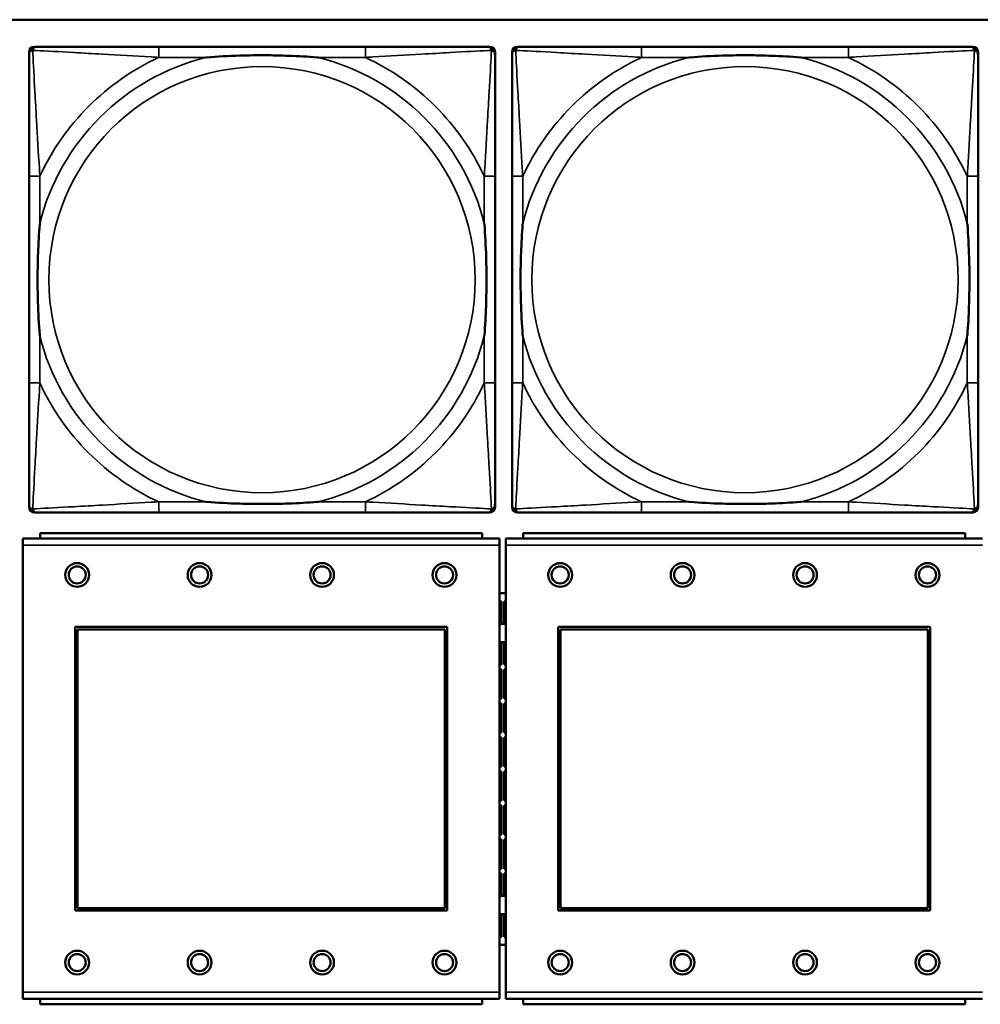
# Model space of a CAD drawing. Header units: inches. Extents: x 3.3 to 44.7, y 1.4 to 39.2.
# Tile 38 of 85: x 31.4 to 32.8, y 6.3 to 7.8. Entities that reach past the tile are written whole.
import ezdxf

# ---------------------------------------------------------------- set-up
doc = ezdxf.new("R2010")
doc.units = ezdxf.units.IN
doc.header["$MEASUREMENT"] = 0
doc.layers.add('Visible (ANSI)', color=7, linetype='Continuous', lineweight=50)
doc.layers.add('Visible Narrow (ANSI)', color=7, linetype='Continuous', lineweight=35)

msp = doc.modelspace()

# ---------------------------------------------------------------- linework, layer by layer
at = {"layer": 'Visible (ANSI)'}
for p, q in [((22.1344, 7.7637), (33.5485, 7.7637)), ((31.4117, 7.7239), (31.4156, 7.7239)), ((31.8983, 7.7239), (31.5944, 7.7239)), ((32.077, 7.7239), (32.081, 7.7239)), ((32.1217, 7.7239), (32.1256, 7.7239)), ((32.6083, 7.7239), (32.3044, 7.7239)), ((32.787, 7.7239), (32.791, 7.7239)), ((31.4038, 7.0468), (31.4038, 7.7161)), ((32.0889, 7.7161), (32.0889, 7.7121)), ((32.1138, 7.0468), (32.1138, 7.7161)), ((32.7989, 7.7161), (32.7989, 7.7121)), ((31.4038, 7.5334), (31.4038, 7.2295)), ((32.0889, 7.2295), (32.0889, 7.5334)), ((32.1138, 7.5334), (32.1138, 7.2295)), ((32.7989, 7.2295), (32.7989, 7.5334)), ((32.081, 7.0389), (31.4117, 7.0389)), ((31.5944, 7.0389), (31.8983, 7.0389)), ((32.0889, 7.0507), (32.0889, 7.0468)), ((32.791, 7.0389), (32.1217, 7.0389)), ((32.3044, 7.0389), (32.6083, 7.0389)), ((32.7989, 7.0507), (32.7989, 7.0468)), ((32.0701, 7.0087), (31.4201, 7.0087)), ((31.4201, 7.0007), (31.4201, 7.0087)), ((32.0701, 7.0087), (32.0701, 7.0007)), ((32.7801, 7.0087), (32.1301, 7.0087)), ((32.1301, 7.0007), (32.1301, 7.0087)), ((32.7801, 7.0087), (32.7801, 7.0007)), ((32.0956, 7.0007), (31.3946, 7.0007)), ((31.3946, 6.9907), (31.3946, 7.0007)), ((32.0956, 7.0007), (32.0956, 6.9907)), ((32.8056, 7.0007), (32.1046, 7.0007)), ((32.1046, 6.9907), (32.1046, 7.0007)), ((31.3946, 6.9907), (31.3946, 6.3337)), ((32.0956, 6.3337), (32.0956, 6.9907)), ((32.1046, 6.9907), (32.1046, 6.3337)), ((32.0956, 6.9202), (32.1046, 6.9202)), ((32.0956, 6.9082), (32.0983, 6.9082)), ((32.0956, 6.9055), (32.0983, 6.9082)), ((32.0983, 6.9082), (32.0983, 6.8751)), ((32.1023, 6.9082), (32.1023, 6.8751)), ((32.1046, 6.9082), (32.1023, 6.9082)), ((32.1046, 6.906), (32.1023, 6.9082)), ((31.4716, 6.4537), (31.4716, 6.8707)), ((31.4716, 6.8707), (32.0186, 6.8707)), ((31.4752, 6.8671), (32.015, 6.8671)), ((31.4752, 6.4573), (31.4752, 6.8671)), ((32.015, 6.8671), (32.015, 6.4573)), ((32.0186, 6.8707), (32.0186, 6.4537)), ((32.1816, 6.4537), (32.1816, 6.8707)), ((32.1816, 6.8707), (32.7286, 6.8707)), ((32.1852, 6.8671), (32.725, 6.8671)), ((32.1852, 6.4573), (32.1852, 6.8671)), ((32.725, 6.8671), (32.725, 6.4573)), ((32.7286, 6.8707), (32.7286, 6.4537)), ((32.0983, 6.8484), (32.0983, 6.8152)), ((32.1023, 6.8484), (32.1023, 6.8152)), ((32.0956, 6.818), (32.0983, 6.8152)), ((32.0983, 6.8152), (32.0956, 6.8152)), ((32.0956, 6.8082), (32.0983, 6.8082)), ((32.0956, 6.8055), (32.0983, 6.8082)), ((32.0983, 6.8082), (32.0983, 6.7652)), ((32.1023, 6.8152), (32.1046, 6.8175)), ((32.1023, 6.8152), (32.1046, 6.8152)), ((32.1023, 6.8082), (32.1023, 6.7652)), ((32.1046, 6.8082), (32.1023, 6.8082)), ((32.1046, 6.806), (32.1023, 6.8082)), ((32.0956, 6.768), (32.0983, 6.7652)), ((32.0983, 6.7652), (32.0956, 6.7652)), ((32.1023, 6.7652), (32.1046, 6.7675)), ((32.1023, 6.7652), (32.1046, 6.7652)), ((32.0956, 6.7582), (32.0983, 6.7582)), ((32.0956, 6.7555), (32.0983, 6.7582)), ((32.0983, 6.7582), (32.0983, 6.7152)), ((32.1023, 6.7582), (32.1023, 6.7152)), ((32.1046, 6.7582), (32.1023, 6.7582)), ((32.1046, 6.756), (32.1023, 6.7582)), ((32.0956, 6.718), (32.0983, 6.7152)), ((32.0983, 6.7152), (32.0956, 6.7152)), ((32.0956, 6.7082), (32.0983, 6.7082)), ((32.0956, 6.7055), (32.0983, 6.7082)), ((32.0983, 6.7082), (32.0983, 6.6652)), ((32.1023, 6.7152), (32.1046, 6.7175)), ((32.1023, 6.7152), (32.1046, 6.7152)), ((32.1023, 6.7082), (32.1023, 6.6652)), ((32.1046, 6.7082), (32.1023, 6.7082)), ((32.1046, 6.706), (32.1023, 6.7082)), ((32.0956, 6.668), (32.0983, 6.6652)), ((32.0983, 6.6652), (32.0956, 6.6652)), ((32.1023, 6.6652), (32.1046, 6.6675)), ((32.1023, 6.6652), (32.1046, 6.6652)), ((32.0956, 6.6582), (32.0983, 6.6582)), ((32.0956, 6.6555), (32.0983, 6.6582)), ((32.0983, 6.6582), (32.0983, 6.6152)), ((32.1023, 6.6582), (32.1023, 6.6152)), ((32.1046, 6.6582), (32.1023, 6.6582)), ((32.1046, 6.656), (32.1023, 6.6582)), ((32.0956, 6.618), (32.0983, 6.6152)), ((32.1023, 6.6152), (32.1046, 6.6175)), ((32.0983, 6.6152), (32.0956, 6.6152)), ((32.0956, 6.6082), (32.0983, 6.6082)), ((32.0956, 6.6055), (32.0983, 6.6082)), ((32.0983, 6.6082), (32.0983, 6.5652)), ((32.1023, 6.6152), (32.1046, 6.6152)), ((32.1023, 6.6082), (32.1023, 6.5652)), ((32.1046, 6.6082), (32.1023, 6.6082)), ((32.1046, 6.606), (32.1023, 6.6082)), ((32.0956, 6.568), (32.0983, 6.5652)), ((32.0983, 6.5652), (32.0956, 6.5652)), ((32.1023, 6.5652), (32.1046, 6.5675)), ((32.1023, 6.5652), (32.1046, 6.5652)), ((32.0956, 6.5582), (32.0983, 6.5582)), ((32.0956, 6.5555), (32.0983, 6.5582)), ((32.0983, 6.5582), (32.0983, 6.5152)), ((32.1023, 6.5582), (32.1023, 6.5152)), ((32.1046, 6.5582), (32.1023, 6.5582)), ((32.1046, 6.556), (32.1023, 6.5582)), ((32.0956, 6.518), (32.0983, 6.5152)), ((32.1023, 6.5152), (32.1046, 6.5175)), ((32.0983, 6.5152), (32.0956, 6.5152)), ((32.0956, 6.5082), (32.0983, 6.5082)), ((32.0956, 6.5055), (32.0983, 6.5082)), ((32.0983, 6.5082), (32.0983, 6.4751)), ((32.1023, 6.5152), (32.1046, 6.5152)), ((32.1023, 6.5082), (32.1023, 6.4751)), ((32.1046, 6.5082), (32.1023, 6.5082)), ((32.1046, 6.506), (32.1023, 6.5082)), ((32.0186, 6.4537), (31.4716, 6.4537)), ((32.015, 6.4573), (31.4752, 6.4573)), ((32.0983, 6.4484), (32.0983, 6.4152)), ((32.1023, 6.4484), (32.1023, 6.4152)), ((32.7286, 6.4537), (32.1816, 6.4537)), ((32.725, 6.4573), (32.1852, 6.4573)), ((32.0956, 6.418), (32.0983, 6.4152)), ((32.0983, 6.4152), (32.0956, 6.4152)), ((32.1023, 6.4152), (32.1046, 6.4175)), ((32.1023, 6.4152), (32.1046, 6.4152)), ((32.1046, 6.4032), (32.0956, 6.4032)), ((31.3946, 6.3237), (31.3946, 6.3337)), ((32.0956, 6.3337), (32.0956, 6.3237)), ((32.1046, 6.3237), (32.1046, 6.3337)), ((31.3946, 6.3237), (32.0956, 6.3237)), ((31.4201, 6.3237), (31.4201, 6.3157)), ((32.0701, 6.3157), (31.4201, 6.3157)), ((32.0701, 6.3157), (32.0701, 6.3237)), ((32.1046, 6.3237), (32.8056, 6.3237)), ((32.1301, 6.3237), (32.1301, 6.3157)), ((32.7801, 6.3157), (32.1301, 6.3157)), ((32.7801, 6.3157), (32.7801, 6.3237))]:
    msp.add_line(p, q, dxfattribs=at)
for centre, radius in [((31.4746, 6.9471), 0.0175), ((31.6546, 6.9471), 0.0175), ((31.8346, 6.9471), 0.0175), ((32.0146, 6.9471), 0.0175), ((32.1846, 6.9471), 0.0175), ((32.3646, 6.9471), 0.0175), ((32.5446, 6.9471), 0.0175), ((32.7246, 6.9471), 0.0175), ((31.4746, 6.9471), 0.0125), ((31.6546, 6.9471), 0.0125), ((31.8346, 6.9471), 0.0125), ((32.0146, 6.9471), 0.0125), ((32.1846, 6.9471), 0.0125), ((32.3646, 6.9471), 0.0125), ((32.5446, 6.9471), 0.0125), ((32.7246, 6.9471), 0.0125), ((31.4746, 6.3771), 0.0175), ((31.4746, 6.3771), 0.0125), ((31.6546, 6.3771), 0.0175), ((31.6546, 6.3771), 0.0125), ((31.8346, 6.3771), 0.0175), ((31.8346, 6.3771), 0.0125), ((32.0146, 6.3771), 0.0175), ((32.0146, 6.3771), 0.0125), ((32.1846, 6.3771), 0.0175), ((32.1846, 6.3771), 0.0125), ((32.3646, 6.3771), 0.0175), ((32.3646, 6.3771), 0.0125), ((32.5446, 6.3771), 0.0175), ((32.5446, 6.3771), 0.0125), ((32.7246, 6.3771), 0.0175), ((32.7246, 6.3771), 0.0125)]:
    msp.add_circle(centre, radius, dxfattribs=at)
for centre, radius, start, end in [((31.4117, 7.7161), 0.00787, 90, 180), ((31.4156, 7.7121), 0.0118, 90, 180), ((32.077, 7.7121), 0.0118, 0, 90), ((32.081, 7.7161), 0.00787, 0, 90), ((32.1217, 7.7161), 0.00787, 90, 180), ((32.1256, 7.7121), 0.0118, 90, 180), ((32.787, 7.7121), 0.0118, 0, 90), ((32.791, 7.7161), 0.00787, 0, 90), ((31.4156, 7.0507), 0.0118, 180, 270), ((31.4117, 7.0468), 0.00787, 180, 270), ((32.077, 7.0507), 0.0118, 270, 360), ((32.081, 7.0468), 0.00787, 270, 0), ((32.1256, 7.0507), 0.0118, 180, 270), ((32.1217, 7.0468), 0.00787, 180, 270), ((32.787, 7.0507), 0.0118, 270, 360), ((32.791, 7.0468), 0.00787, 270, 0), ((32.1003, 6.8617), 0.0135, 71.6056, 110.5553), ((32.1003, 6.8617), 0.0135, 249.4447, 288.3944), ((32.1003, 6.4617), 0.0135, 71.6056, 110.5553), ((32.1003, 6.4617), 0.0135, 249.4447, 288.3944)]:
    msp.add_arc(centre, radius, start, end, dxfattribs=at)
for points, knots in [([(31.5944, 7.7239), (31.5908, 7.7239), (31.5872, 7.7239), (31.5836, 7.7239), (31.5504, 7.7239), (31.5167, 7.7239), (31.4858, 7.7239), (31.4589, 7.7239), (31.4334, 7.7239), (31.4199, 7.7239), (31.4183, 7.7239), (31.4169, 7.7239), (31.4156, 7.7239)], [0, 0, 0, 0, 0.0272471, 0.0272471, 0.0272471, 0.2790553, 0.2790553, 0.2790553, 0.4988354, 0.4988354, 0.4988354, 0.5252205, 0.5252205, 0.5252205, 0.5252205]), ([(32.077, 7.7239), (32.0622, 7.7239), (32.0206, 7.7239), (31.9799, 7.7239), (31.9534, 7.7239), (31.9255, 7.7239), (31.8983, 7.7239)], [-0.5252205, -0.5252205, -0.5252205, -0.5252205, -0.20743, -0.20743, -0.20743, 0, 0, 0, 0]), ([(32.3044, 7.7239), (32.3008, 7.7239), (32.2972, 7.7239), (32.2936, 7.7239), (32.2604, 7.7239), (32.2267, 7.7239), (32.1958, 7.7239), (32.1689, 7.7239), (32.1434, 7.7239), (32.1299, 7.7239), (32.1283, 7.7239), (32.1269, 7.7239), (32.1256, 7.7239)], [0, 0, 0, 0, 0.0272471, 0.0272471, 0.0272471, 0.2790553, 0.2790553, 0.2790553, 0.4988354, 0.4988354, 0.4988354, 0.5252205, 0.5252205, 0.5252205, 0.5252205]), ([(32.787, 7.7239), (32.7722, 7.7239), (32.7306, 7.7239), (32.6899, 7.7239), (32.6634, 7.7239), (32.6355, 7.7239), (32.6083, 7.7239)], [-0.5252205, -0.5252205, -0.5252205, -0.5252205, -0.20743, -0.20743, -0.20743, 0, 0, 0, 0]), ([(31.4038, 7.7121), (31.4038, 7.6972), (31.4038, 7.6556), (31.4038, 7.615), (31.4038, 7.5885), (31.4038, 7.5606), (31.4038, 7.5334)], [-0.5252205, -0.5252205, -0.5252205, -0.5252205, -0.20743, -0.20743, -0.20743, 0, 0, 0, 0]), ([(31.6636, 7.7082), (31.664, 7.7082), (31.6645, 7.7082), (31.681, 7.7095), (31.697, 7.7104), (31.72, 7.7111), (31.7267, 7.7112), (31.7359, 7.7113), (31.7383, 7.7113), (31.7424, 7.7114), (31.744, 7.7114), (31.7472, 7.7114), (31.7487, 7.7114), (31.7522, 7.7113), (31.7543, 7.7113), (31.7605, 7.7113), (31.7646, 7.7112), (31.7743, 7.711), (31.7799, 7.7108), (31.7997, 7.7101), (31.8137, 7.7093), (31.8282, 7.7082), (31.8287, 7.7082), (31.8291, 7.7082)], [-0.416114, -0.416114, -0.416114, -0.416114, -0.4127691, -0.4127691, -0.2896446, -0.2896446, -0.2388934, -0.2388934, -0.2201881, -0.2201881, -0.2080204, -0.2080204, -0.196499, -0.196499, -0.1809939, -0.1809939, -0.149741, -0.149741, -0.1073162, -0.1073162, 0, 0, 0.0033356, 0.0033356, 0.0033356, 0.0033356]), ([(32.0889, 7.5334), (32.0889, 7.537), (32.0889, 7.5405), (32.0889, 7.5441), (32.0889, 7.5773), (32.0889, 7.611), (32.0889, 7.6419), (32.0889, 7.6689), (32.0889, 7.6944), (32.0889, 7.7078), (32.0889, 7.7095), (32.0889, 7.7109), (32.0889, 7.7121)], [0, 0, 0, 0, 0.0272471, 0.0272471, 0.0272471, 0.2790553, 0.2790553, 0.2790553, 0.4988354, 0.4988354, 0.4988354, 0.5252205, 0.5252205, 0.5252205, 0.5252205]), ([(32.1138, 7.7121), (32.1138, 7.6972), (32.1138, 7.6556), (32.1138, 7.615), (32.1138, 7.5885), (32.1138, 7.5606), (32.1138, 7.5334)], [-0.5252205, -0.5252205, -0.5252205, -0.5252205, -0.20743, -0.20743, -0.20743, 0, 0, 0, 0]), ([(32.3736, 7.7082), (32.374, 7.7082), (32.3745, 7.7082), (32.391, 7.7095), (32.407, 7.7104), (32.43, 7.7111), (32.4367, 7.7112), (32.4459, 7.7113), (32.4483, 7.7113), (32.4524, 7.7114), (32.454, 7.7114), (32.4572, 7.7114), (32.4587, 7.7114), (32.4622, 7.7113), (32.4643, 7.7113), (32.4705, 7.7113), (32.4746, 7.7112), (32.4843, 7.711), (32.4899, 7.7108), (32.5097, 7.7101), (32.5237, 7.7093), (32.5382, 7.7082), (32.5387, 7.7082), (32.5391, 7.7082)], [-0.416114, -0.416114, -0.416114, -0.416114, -0.4127691, -0.4127691, -0.2896446, -0.2896446, -0.2388934, -0.2388934, -0.2201881, -0.2201881, -0.2080204, -0.2080204, -0.196499, -0.196499, -0.1809939, -0.1809939, -0.149741, -0.149741, -0.1073162, -0.1073162, 0, 0, 0.0033356, 0.0033356, 0.0033356, 0.0033356]), ([(32.7989, 7.5334), (32.7989, 7.537), (32.7989, 7.5405), (32.7989, 7.5441), (32.7989, 7.5773), (32.7989, 7.611), (32.7989, 7.6419), (32.7989, 7.6689), (32.7989, 7.6944), (32.7989, 7.7078), (32.7989, 7.7095), (32.7989, 7.7109), (32.7989, 7.7121)], [0, 0, 0, 0, 0.0272471, 0.0272471, 0.0272471, 0.2790553, 0.2790553, 0.2790553, 0.4988354, 0.4988354, 0.4988354, 0.5252205, 0.5252205, 0.5252205, 0.5252205]), ([(31.4196, 7.2987), (31.4195, 7.2991), (31.4195, 7.2995), (31.4183, 7.316), (31.4174, 7.3321), (31.4167, 7.3551), (31.4166, 7.3618), (31.4164, 7.3709), (31.4164, 7.3734), (31.4164, 7.3775), (31.4164, 7.3791), (31.4164, 7.3822), (31.4164, 7.3837), (31.4164, 7.3873), (31.4164, 7.3894), (31.4165, 7.3955), (31.4165, 7.3997), (31.4167, 7.4094), (31.4169, 7.415), (31.4176, 7.4348), (31.4184, 7.4488), (31.4195, 7.4633), (31.4195, 7.4637), (31.4196, 7.4642)], [-0.416114, -0.416114, -0.416114, -0.416114, -0.4127691, -0.4127691, -0.2896446, -0.2896446, -0.2388934, -0.2388934, -0.2201881, -0.2201881, -0.2080204, -0.2080204, -0.196499, -0.196499, -0.1809939, -0.1809939, -0.149741, -0.149741, -0.1073162, -0.1073162, 0, 0, 0.0033356, 0.0033356, 0.0033356, 0.0033356]), ([(32.0731, 7.4642), (32.0731, 7.4637), (32.0732, 7.4633), (32.0744, 7.4468), (32.0753, 7.4307), (32.076, 7.4078), (32.0761, 7.4011), (32.0762, 7.3919), (32.0763, 7.3894), (32.0763, 7.3853), (32.0763, 7.3837), (32.0763, 7.3806), (32.0763, 7.3791), (32.0763, 7.3755), (32.0763, 7.3735), (32.0762, 7.3673), (32.0761, 7.3632), (32.0759, 7.3534), (32.0758, 7.3478), (32.0751, 7.3281), (32.0743, 7.314), (32.0732, 7.2995), (32.0731, 7.2991), (32.0731, 7.2987)], [-0.416114, -0.416114, -0.416114, -0.416114, -0.4127691, -0.4127691, -0.2896446, -0.2896446, -0.2388934, -0.2388934, -0.2201881, -0.2201881, -0.2080204, -0.2080204, -0.196499, -0.196499, -0.1809939, -0.1809939, -0.149741, -0.149741, -0.1073162, -0.1073162, 0, 0, 0.0033356, 0.0033356, 0.0033356, 0.0033356]), ([(32.1296, 7.2987), (32.1295, 7.2991), (32.1295, 7.2995), (32.1283, 7.316), (32.1274, 7.3321), (32.1267, 7.3551), (32.1266, 7.3618), (32.1264, 7.3709), (32.1264, 7.3734), (32.1264, 7.3775), (32.1264, 7.3791), (32.1264, 7.3822), (32.1264, 7.3837), (32.1264, 7.3873), (32.1264, 7.3894), (32.1265, 7.3955), (32.1265, 7.3997), (32.1267, 7.4094), (32.1269, 7.415), (32.1276, 7.4348), (32.1284, 7.4488), (32.1295, 7.4633), (32.1295, 7.4637), (32.1296, 7.4642)], [-0.416114, -0.416114, -0.416114, -0.416114, -0.4127691, -0.4127691, -0.2896446, -0.2896446, -0.2388934, -0.2388934, -0.2201881, -0.2201881, -0.2080204, -0.2080204, -0.196499, -0.196499, -0.1809939, -0.1809939, -0.149741, -0.149741, -0.1073162, -0.1073162, 0, 0, 0.0033356, 0.0033356, 0.0033356, 0.0033356]), ([(32.7831, 7.4642), (32.7831, 7.4637), (32.7832, 7.4633), (32.7844, 7.4468), (32.7853, 7.4307), (32.786, 7.4078), (32.7861, 7.4011), (32.7862, 7.3919), (32.7863, 7.3894), (32.7863, 7.3853), (32.7863, 7.3837), (32.7863, 7.3806), (32.7863, 7.3791), (32.7863, 7.3755), (32.7863, 7.3735), (32.7862, 7.3673), (32.7861, 7.3632), (32.7859, 7.3534), (32.7858, 7.3478), (32.7851, 7.3281), (32.7843, 7.314), (32.7832, 7.2995), (32.7831, 7.2991), (32.7831, 7.2987)], [-0.416114, -0.416114, -0.416114, -0.416114, -0.4127691, -0.4127691, -0.2896446, -0.2896446, -0.2388934, -0.2388934, -0.2201881, -0.2201881, -0.2080204, -0.2080204, -0.196499, -0.196499, -0.1809939, -0.1809939, -0.149741, -0.149741, -0.1073162, -0.1073162, 0, 0, 0.0033356, 0.0033356, 0.0033356, 0.0033356]), ([(31.4038, 7.2295), (31.4038, 7.2022), (31.4038, 7.1744), (31.4038, 7.1478), (31.4038, 7.1072), (31.4038, 7.0656), (31.4038, 7.0507)], [3.9382945, 3.9382945, 3.9382945, 3.9382945, 4.1457245, 4.1457245, 4.1457245, 4.463515, 4.463515, 4.463515, 4.463515]), ([(32.0889, 7.0507), (32.0889, 7.0656), (32.0889, 7.1072), (32.0889, 7.1478), (32.0889, 7.1744), (32.0889, 7.2022), (32.0889, 7.2295)], [-0.5252205, -0.5252205, -0.5252205, -0.5252205, -0.20743, -0.20743, -0.20743, 0, 0, 0, 0]), ([(32.1138, 7.2295), (32.1138, 7.2022), (32.1138, 7.1744), (32.1138, 7.1478), (32.1138, 7.1072), (32.1138, 7.0656), (32.1138, 7.0507)], [3.9382945, 3.9382945, 3.9382945, 3.9382945, 4.1457245, 4.1457245, 4.1457245, 4.463515, 4.463515, 4.463515, 4.463515]), ([(32.7989, 7.0507), (32.7989, 7.0656), (32.7989, 7.1072), (32.7989, 7.1478), (32.7989, 7.1744), (32.7989, 7.2022), (32.7989, 7.2295)], [-0.5252205, -0.5252205, -0.5252205, -0.5252205, -0.20743, -0.20743, -0.20743, 0, 0, 0, 0]), ([(31.8291, 7.0546), (31.8287, 7.0546), (31.8282, 7.0546), (31.8137, 7.0535), (31.7997, 7.0527), (31.7799, 7.052), (31.7743, 7.0518), (31.7646, 7.0516), (31.7605, 7.0516), (31.7543, 7.0515), (31.7522, 7.0515), (31.7487, 7.0515), (31.7472, 7.0515), (31.744, 7.0515), (31.7424, 7.0515), (31.7383, 7.0515), (31.7359, 7.0515), (31.7267, 7.0516), (31.72, 7.0518), (31.697, 7.0525), (31.681, 7.0533), (31.6645, 7.0546), (31.664, 7.0546), (31.6636, 7.0546)], [-0.4149464, -0.4149464, -0.4149464, -0.4149464, -0.41162, -0.41162, -0.3046026, -0.3046026, -0.2622958, -0.2622958, -0.23113, -0.23113, -0.215668, -0.215668, -0.2041787, -0.2041787, -0.1920448, -0.1920448, -0.1733916, -0.1733916, -0.1227817, -0.1227817, 0, 0, 0.0033356, 0.0033356, 0.0033356, 0.0033356]), ([(32.5391, 7.0546), (32.5387, 7.0546), (32.5382, 7.0546), (32.5237, 7.0535), (32.5097, 7.0527), (32.4899, 7.052), (32.4843, 7.0518), (32.4746, 7.0516), (32.4705, 7.0516), (32.4643, 7.0515), (32.4622, 7.0515), (32.4587, 7.0515), (32.4572, 7.0515), (32.454, 7.0515), (32.4524, 7.0515), (32.4483, 7.0515), (32.4459, 7.0515), (32.4367, 7.0516), (32.43, 7.0518), (32.407, 7.0525), (32.391, 7.0533), (32.3745, 7.0546), (32.374, 7.0546), (32.3736, 7.0546)], [-0.4149464, -0.4149464, -0.4149464, -0.4149464, -0.41162, -0.41162, -0.3046026, -0.3046026, -0.2622958, -0.2622958, -0.23113, -0.23113, -0.215668, -0.215668, -0.2041787, -0.2041787, -0.1920448, -0.1920448, -0.1733916, -0.1733916, -0.1227817, -0.1227817, 0, 0, 0.0033356, 0.0033356, 0.0033356, 0.0033356]), ([(31.4156, 7.0389), (31.4305, 7.0389), (31.4721, 7.0389), (31.5128, 7.0389), (31.5393, 7.0389), (31.5672, 7.0389), (31.5944, 7.0389)], [-0.5252205, -0.5252205, -0.5252205, -0.5252205, -0.20743, -0.20743, -0.20743, 0, 0, 0, 0]), ([(31.8983, 7.0389), (31.9255, 7.0389), (31.9534, 7.0389), (31.9799, 7.0389), (32.0206, 7.0389), (32.0622, 7.0389), (32.077, 7.0389)], [3.9382945, 3.9382945, 3.9382945, 3.9382945, 4.1457245, 4.1457245, 4.1457245, 4.463515, 4.463515, 4.463515, 4.463515]), ([(32.1256, 7.0389), (32.1405, 7.0389), (32.1821, 7.0389), (32.2228, 7.0389), (32.2493, 7.0389), (32.2772, 7.0389), (32.3044, 7.0389)], [-0.5252205, -0.5252205, -0.5252205, -0.5252205, -0.20743, -0.20743, -0.20743, 0, 0, 0, 0]), ([(32.6083, 7.0389), (32.6355, 7.0389), (32.6634, 7.0389), (32.6899, 7.0389), (32.7306, 7.0389), (32.7722, 7.0389), (32.787, 7.0389)], [3.9382945, 3.9382945, 3.9382945, 3.9382945, 4.1457245, 4.1457245, 4.1457245, 4.463515, 4.463515, 4.463515, 4.463515])]:
    msp.add_open_spline(points, degree=3, knots=knots, dxfattribs=at)
at = {"layer": 'Visible Narrow (ANSI)'}
for p, q in [((31.5944, 7.7239), (31.5944, 7.7082)), ((31.8983, 7.7239), (31.8983, 7.7082)), ((32.3044, 7.7239), (32.3044, 7.7082)), ((32.6083, 7.7239), (32.6083, 7.7082)), ((31.5944, 7.7082), (31.6636, 7.7082)), ((31.8291, 7.7082), (31.8983, 7.7082)), ((32.3044, 7.7082), (32.3736, 7.7082)), ((32.5391, 7.7082), (32.6083, 7.7082)), ((31.4196, 7.5334), (31.4038, 7.5334)), ((31.4196, 7.4642), (31.4196, 7.5334)), ((32.0889, 7.5334), (32.0731, 7.5334)), ((32.0731, 7.5334), (32.0731, 7.4642)), ((32.1296, 7.5334), (32.1138, 7.5334)), ((32.1296, 7.4642), (32.1296, 7.5334)), ((32.7989, 7.5334), (32.7831, 7.5334)), ((32.7831, 7.5334), (32.7831, 7.4642)), ((31.4196, 7.2295), (31.4196, 7.2987)), ((32.0731, 7.2987), (32.0731, 7.2295)), ((32.1296, 7.2295), (32.1296, 7.2987)), ((32.7831, 7.2987), (32.7831, 7.2295)), ((31.4196, 7.2295), (31.4038, 7.2295)), ((32.0889, 7.2295), (32.0731, 7.2295)), ((32.1296, 7.2295), (32.1138, 7.2295)), ((32.7989, 7.2295), (32.7831, 7.2295)), ((31.5944, 7.0546), (31.5944, 7.0389)), ((31.6636, 7.0546), (31.5944, 7.0546)), ((31.8983, 7.0546), (31.8291, 7.0546)), ((31.8983, 7.0546), (31.8983, 7.0389)), ((32.3044, 7.0546), (32.3044, 7.0389)), ((32.3736, 7.0546), (32.3044, 7.0546)), ((32.6083, 7.0546), (32.5391, 7.0546)), ((32.6083, 7.0546), (32.6083, 7.0389)), ((31.3946, 6.9907), (32.0956, 6.9907)), ((32.1046, 6.9907), (32.8056, 6.9907)), ((32.0956, 6.3337), (31.3946, 6.3337)), ((32.8056, 6.3337), (32.1046, 6.3337))]:
    msp.add_line(p, q, dxfattribs=at)
for centre in [(31.7463, 7.3814), (32.4563, 7.3814)]:
    msp.add_circle(centre, 0.3133, dxfattribs=at)
for centre, radius, start, end in [((31.7463, 7.3814), 0.3371, 104.2103, 165.7897), ((31.7463, 7.3814), 0.3604, 114.9407, 155.0593), ((31.7463, 7.3814), 0.3371, 14.2103, 75.7897), ((31.7463, 7.3814), 0.3604, 24.9407, 65.0593), ((32.4563, 7.3814), 0.3371, 104.2103, 165.7897), ((32.4563, 7.3814), 0.3604, 114.9407, 155.0593), ((32.4563, 7.3814), 0.3371, 14.2103, 75.7897), ((32.4563, 7.3814), 0.3604, 24.9407, 65.0593), ((31.7463, 7.3814), 0.3371, 194.2103, 255.7897), ((31.7463, 7.3814), 0.3371, 284.2103, 345.7897), ((32.4563, 7.3814), 0.3371, 194.2103, 255.7897), ((32.4563, 7.3814), 0.3371, 284.2103, 345.7897), ((31.7463, 7.3814), 0.3604, 204.9407, 245.0593), ((31.7463, 7.3814), 0.3604, 294.9407, 335.0593), ((32.4563, 7.3814), 0.3604, 204.9407, 245.0593), ((32.4563, 7.3814), 0.3604, 294.9407, 335.0593)]:
    msp.add_arc(centre, radius, start, end, dxfattribs=at)
for points, knots in [([(31.4038, 7.7121), (31.4038, 7.7127), (31.4039, 7.7133), (31.4041, 7.7143), (31.4043, 7.7147), (31.4046, 7.7154), (31.4048, 7.7156), (31.405, 7.716), (31.4051, 7.7161), (31.4055, 7.7165), (31.4057, 7.7168), (31.4064, 7.7174), (31.4069, 7.7177), (31.408, 7.7183), (31.4085, 7.7185), (31.4091, 7.7186)], [-0.02627331, -0.02627331, -0.02627331, -0.02627331, -0.02158775, -0.02158775, -0.01736415, -0.01736415, -0.0147244, -0.0147244, -0.01307456, -0.01307456, -0.00977487, -0.00977487, -0.00449537, -0.00449537, 0.00012419, 0.00012419, 0.00012419, 0.00012419]), ([(31.4091, 7.7186), (31.4093, 7.7192), (31.4095, 7.7198), (31.41, 7.7208), (31.4104, 7.7213), (31.411, 7.722), (31.4112, 7.7223), (31.4116, 7.7226), (31.4118, 7.7227), (31.4121, 7.723), (31.4124, 7.7231), (31.413, 7.7235), (31.4135, 7.7236), (31.4145, 7.7239), (31.415, 7.7239), (31.4156, 7.7239)], [-0.00012419, -0.00012419, -0.00012419, -0.00012419, 0.00449537, 0.00449537, 0.00977487, 0.00977487, 0.01307456, 0.01307456, 0.0147244, 0.0147244, 0.01736415, 0.01736415, 0.02158775, 0.02158775, 0.02627331, 0.02627331, 0.02627331, 0.02627331]), ([(31.4196, 7.5334), (31.4194, 7.5371), (31.4192, 7.5409), (31.4176, 7.5683), (31.4162, 7.5924), (31.414, 7.6303), (31.4132, 7.6443), (31.4112, 7.6796), (31.4101, 7.6997), (31.4093, 7.7151), (31.4092, 7.7169), (31.4091, 7.7186)], [0, 0, 0, 0, 0.0278591, 0.0278591, 0.201273, 0.201273, 0.3066357, 0.3066357, 0.475216, 0.475216, 0.5007189, 0.5007189, 0.5007189, 0.5007189]), ([(31.4091, 7.7186), (31.4108, 7.7186), (31.4126, 7.7185), (31.4281, 7.7176), (31.4482, 7.7166), (31.4834, 7.7146), (31.4975, 7.7138), (31.5353, 7.7115), (31.5595, 7.7101), (31.5869, 7.7086), (31.5906, 7.7084), (31.5944, 7.7082)], [-0.5007189, -0.5007189, -0.5007189, -0.5007189, -0.475216, -0.475216, -0.3066357, -0.3066357, -0.201273, -0.201273, -0.0278591, -0.0278591, 0, 0, 0, 0]), ([(31.8983, 7.7082), (31.9021, 7.7084), (31.9058, 7.7086), (31.9332, 7.7101), (31.9574, 7.7115), (31.9952, 7.7138), (32.0093, 7.7146), (32.0445, 7.7166), (32.0646, 7.7176), (32.08, 7.7185), (32.0819, 7.7186), (32.0836, 7.7186)], [0, 0, 0, 0, 0.0278591, 0.0278591, 0.201273, 0.201273, 0.3066357, 0.3066357, 0.475216, 0.475216, 0.5007189, 0.5007189, 0.5007189, 0.5007189]), ([(32.0836, 7.7186), (32.0835, 7.7169), (32.0834, 7.7151), (32.0826, 7.6997), (32.0815, 7.6796), (32.0795, 7.6443), (32.0787, 7.6303), (32.0765, 7.5924), (32.075, 7.5683), (32.0735, 7.5409), (32.0733, 7.5371), (32.0731, 7.5334)], [-0.5007189, -0.5007189, -0.5007189, -0.5007189, -0.475216, -0.475216, -0.3066357, -0.3066357, -0.201273, -0.201273, -0.0278591, -0.0278591, 0, 0, 0, 0]), ([(32.077, 7.7239), (32.0777, 7.7239), (32.0782, 7.7239), (32.0792, 7.7236), (32.0796, 7.7235), (32.0803, 7.7231), (32.0805, 7.723), (32.0809, 7.7227), (32.081, 7.7226), (32.0815, 7.7223), (32.0817, 7.722), (32.0823, 7.7213), (32.0826, 7.7208), (32.0832, 7.7198), (32.0834, 7.7192), (32.0836, 7.7186)], [-0.02627331, -0.02627331, -0.02627331, -0.02627331, -0.02158775, -0.02158775, -0.01736415, -0.01736415, -0.0147244, -0.0147244, -0.01307456, -0.01307456, -0.00977487, -0.00977487, -0.00449537, -0.00449537, 0.00012419, 0.00012419, 0.00012419, 0.00012419]), ([(32.0836, 7.7186), (32.0842, 7.7185), (32.0847, 7.7183), (32.0857, 7.7177), (32.0862, 7.7174), (32.087, 7.7168), (32.0872, 7.7165), (32.0875, 7.7161), (32.0876, 7.716), (32.0879, 7.7156), (32.088, 7.7154), (32.0884, 7.7147), (32.0885, 7.7143), (32.0888, 7.7133), (32.0889, 7.7127), (32.0889, 7.7121)], [-0.00012419, -0.00012419, -0.00012419, -0.00012419, 0.00449537, 0.00449537, 0.00977487, 0.00977487, 0.01307456, 0.01307456, 0.0147244, 0.0147244, 0.01736415, 0.01736415, 0.02158775, 0.02158775, 0.02627331, 0.02627331, 0.02627331, 0.02627331]), ([(32.1138, 7.7121), (32.1138, 7.7127), (32.1139, 7.7133), (32.1141, 7.7143), (32.1143, 7.7147), (32.1146, 7.7154), (32.1148, 7.7156), (32.115, 7.716), (32.1151, 7.7161), (32.1155, 7.7165), (32.1157, 7.7168), (32.1164, 7.7174), (32.1169, 7.7177), (32.118, 7.7183), (32.1185, 7.7185), (32.1191, 7.7186)], [-0.02627331, -0.02627331, -0.02627331, -0.02627331, -0.02158775, -0.02158775, -0.01736415, -0.01736415, -0.0147244, -0.0147244, -0.01307456, -0.01307456, -0.00977487, -0.00977487, -0.00449537, -0.00449537, 0.00012419, 0.00012419, 0.00012419, 0.00012419]), ([(32.1191, 7.7186), (32.1193, 7.7192), (32.1195, 7.7198), (32.12, 7.7208), (32.1204, 7.7213), (32.121, 7.722), (32.1212, 7.7223), (32.1216, 7.7226), (32.1218, 7.7227), (32.1221, 7.723), (32.1224, 7.7231), (32.123, 7.7235), (32.1235, 7.7236), (32.1245, 7.7239), (32.125, 7.7239), (32.1256, 7.7239)], [-0.00012419, -0.00012419, -0.00012419, -0.00012419, 0.00449537, 0.00449537, 0.00977487, 0.00977487, 0.01307456, 0.01307456, 0.0147244, 0.0147244, 0.01736415, 0.01736415, 0.02158775, 0.02158775, 0.02627331, 0.02627331, 0.02627331, 0.02627331]), ([(32.1296, 7.5334), (32.1294, 7.5371), (32.1292, 7.5409), (32.1276, 7.5683), (32.1262, 7.5924), (32.124, 7.6303), (32.1232, 7.6443), (32.1212, 7.6796), (32.1201, 7.6997), (32.1193, 7.7151), (32.1192, 7.7169), (32.1191, 7.7186)], [0, 0, 0, 0, 0.0278591, 0.0278591, 0.201273, 0.201273, 0.3066357, 0.3066357, 0.475216, 0.475216, 0.5007189, 0.5007189, 0.5007189, 0.5007189]), ([(32.1191, 7.7186), (32.1208, 7.7186), (32.1226, 7.7185), (32.1381, 7.7176), (32.1582, 7.7166), (32.1934, 7.7146), (32.2075, 7.7138), (32.2453, 7.7115), (32.2695, 7.7101), (32.2969, 7.7086), (32.3006, 7.7084), (32.3044, 7.7082)], [-0.5007189, -0.5007189, -0.5007189, -0.5007189, -0.475216, -0.475216, -0.3066357, -0.3066357, -0.201273, -0.201273, -0.0278591, -0.0278591, 0, 0, 0, 0]), ([(32.6083, 7.7082), (32.6121, 7.7084), (32.6158, 7.7086), (32.6432, 7.7101), (32.6674, 7.7115), (32.7052, 7.7138), (32.7193, 7.7146), (32.7545, 7.7166), (32.7746, 7.7176), (32.79, 7.7185), (32.7919, 7.7186), (32.7936, 7.7186)], [0, 0, 0, 0, 0.0278591, 0.0278591, 0.201273, 0.201273, 0.3066357, 0.3066357, 0.475216, 0.475216, 0.5007189, 0.5007189, 0.5007189, 0.5007189]), ([(32.7936, 7.7186), (32.7935, 7.7169), (32.7934, 7.7151), (32.7926, 7.6997), (32.7915, 7.6796), (32.7895, 7.6443), (32.7887, 7.6303), (32.7865, 7.5924), (32.785, 7.5683), (32.7835, 7.5409), (32.7833, 7.5371), (32.7831, 7.5334)], [-0.5007189, -0.5007189, -0.5007189, -0.5007189, -0.475216, -0.475216, -0.3066357, -0.3066357, -0.201273, -0.201273, -0.0278591, -0.0278591, 0, 0, 0, 0]), ([(32.787, 7.7239), (32.7877, 7.7239), (32.7882, 7.7239), (32.7892, 7.7236), (32.7896, 7.7235), (32.7903, 7.7231), (32.7905, 7.723), (32.7909, 7.7227), (32.791, 7.7226), (32.7915, 7.7223), (32.7917, 7.722), (32.7923, 7.7213), (32.7926, 7.7208), (32.7932, 7.7198), (32.7934, 7.7192), (32.7936, 7.7186)], [-0.02627331, -0.02627331, -0.02627331, -0.02627331, -0.02158775, -0.02158775, -0.01736415, -0.01736415, -0.0147244, -0.0147244, -0.01307456, -0.01307456, -0.00977487, -0.00977487, -0.00449537, -0.00449537, 0.00012419, 0.00012419, 0.00012419, 0.00012419]), ([(32.7936, 7.7186), (32.7942, 7.7185), (32.7947, 7.7183), (32.7957, 7.7177), (32.7962, 7.7174), (32.797, 7.7168), (32.7972, 7.7165), (32.7975, 7.7161), (32.7976, 7.716), (32.7979, 7.7156), (32.798, 7.7154), (32.7984, 7.7147), (32.7985, 7.7143), (32.7988, 7.7133), (32.7989, 7.7127), (32.7989, 7.7121)], [-0.00012419, -0.00012419, -0.00012419, -0.00012419, 0.00449537, 0.00449537, 0.00977487, 0.00977487, 0.01307456, 0.01307456, 0.0147244, 0.0147244, 0.01736415, 0.01736415, 0.02158775, 0.02158775, 0.02627331, 0.02627331, 0.02627331, 0.02627331]), ([(31.4091, 7.0442), (31.4092, 7.0459), (31.4093, 7.0477), (31.4101, 7.0631), (31.4112, 7.0833), (31.4132, 7.1185), (31.414, 7.1326), (31.4162, 7.1704), (31.4176, 7.1946), (31.4192, 7.2219), (31.4194, 7.2257), (31.4196, 7.2295)], [-4.4390134, -4.4390134, -4.4390134, -4.4390134, -4.4135105, -4.4135105, -4.2449302, -4.2449302, -4.1395675, -4.1395675, -3.9661536, -3.9661536, -3.9382945, -3.9382945, -3.9382945, -3.9382945]), ([(32.0731, 7.2295), (32.0733, 7.2257), (32.0735, 7.2219), (32.075, 7.1946), (32.0765, 7.1704), (32.0787, 7.1326), (32.0795, 7.1185), (32.0815, 7.0833), (32.0826, 7.0631), (32.0834, 7.0477), (32.0835, 7.0459), (32.0836, 7.0442)], [0, 0, 0, 0, 0.0278591, 0.0278591, 0.201273, 0.201273, 0.3066357, 0.3066357, 0.475216, 0.475216, 0.5007189, 0.5007189, 0.5007189, 0.5007189]), ([(32.1191, 7.0442), (32.1192, 7.0459), (32.1193, 7.0477), (32.1201, 7.0631), (32.1212, 7.0833), (32.1232, 7.1185), (32.124, 7.1326), (32.1262, 7.1704), (32.1276, 7.1946), (32.1292, 7.2219), (32.1294, 7.2257), (32.1296, 7.2295)], [-4.4390134, -4.4390134, -4.4390134, -4.4390134, -4.4135105, -4.4135105, -4.2449302, -4.2449302, -4.1395675, -4.1395675, -3.9661536, -3.9661536, -3.9382945, -3.9382945, -3.9382945, -3.9382945]), ([(32.7831, 7.2295), (32.7833, 7.2257), (32.7835, 7.2219), (32.785, 7.1946), (32.7865, 7.1704), (32.7887, 7.1326), (32.7895, 7.1185), (32.7915, 7.0833), (32.7926, 7.0631), (32.7934, 7.0477), (32.7935, 7.0459), (32.7936, 7.0442)], [0, 0, 0, 0, 0.0278591, 0.0278591, 0.201273, 0.201273, 0.3066357, 0.3066357, 0.475216, 0.475216, 0.5007189, 0.5007189, 0.5007189, 0.5007189]), ([(31.5944, 7.0546), (31.5906, 7.0544), (31.5869, 7.0542), (31.5595, 7.0527), (31.5353, 7.0513), (31.4975, 7.0491), (31.4834, 7.0483), (31.4482, 7.0463), (31.4281, 7.0452), (31.4126, 7.0444), (31.4108, 7.0443), (31.4091, 7.0442)], [0, 0, 0, 0, 0.0278591, 0.0278591, 0.201273, 0.201273, 0.3066357, 0.3066357, 0.475216, 0.475216, 0.5007189, 0.5007189, 0.5007189, 0.5007189]), ([(32.0836, 7.0442), (32.0819, 7.0443), (32.08, 7.0444), (32.0646, 7.0452), (32.0445, 7.0463), (32.0093, 7.0483), (31.9952, 7.0491), (31.9574, 7.0513), (31.9332, 7.0527), (31.9058, 7.0542), (31.9021, 7.0544), (31.8983, 7.0546)], [-4.4390134, -4.4390134, -4.4390134, -4.4390134, -4.4135105, -4.4135105, -4.2449302, -4.2449302, -4.1395675, -4.1395675, -3.9661536, -3.9661536, -3.9382945, -3.9382945, -3.9382945, -3.9382945]), ([(32.3044, 7.0546), (32.3006, 7.0544), (32.2969, 7.0542), (32.2695, 7.0527), (32.2453, 7.0513), (32.2075, 7.0491), (32.1934, 7.0483), (32.1582, 7.0463), (32.1381, 7.0452), (32.1226, 7.0444), (32.1208, 7.0443), (32.1191, 7.0442)], [0, 0, 0, 0, 0.0278591, 0.0278591, 0.201273, 0.201273, 0.3066357, 0.3066357, 0.475216, 0.475216, 0.5007189, 0.5007189, 0.5007189, 0.5007189]), ([(32.7936, 7.0442), (32.7919, 7.0443), (32.79, 7.0444), (32.7746, 7.0452), (32.7545, 7.0463), (32.7193, 7.0483), (32.7052, 7.0491), (32.6674, 7.0513), (32.6432, 7.0527), (32.6158, 7.0542), (32.6121, 7.0544), (32.6083, 7.0546)], [-4.4390134, -4.4390134, -4.4390134, -4.4390134, -4.4135105, -4.4135105, -4.2449302, -4.2449302, -4.1395675, -4.1395675, -3.9661536, -3.9661536, -3.9382945, -3.9382945, -3.9382945, -3.9382945]), ([(31.4091, 7.0442), (31.4085, 7.0444), (31.408, 7.0446), (31.4069, 7.0451), (31.4064, 7.0454), (31.4057, 7.046), (31.4055, 7.0463), (31.4051, 7.0467), (31.405, 7.0468), (31.4048, 7.0472), (31.4046, 7.0475), (31.4043, 7.0481), (31.4041, 7.0486), (31.4039, 7.0495), (31.4038, 7.0501), (31.4038, 7.0507)], [-0.00012419, -0.00012419, -0.00012419, -0.00012419, 0.00449537, 0.00449537, 0.00977487, 0.00977487, 0.01307456, 0.01307456, 0.0147244, 0.0147244, 0.01736415, 0.01736415, 0.02158775, 0.02158775, 0.02627331, 0.02627331, 0.02627331, 0.02627331]), ([(31.4156, 7.0389), (31.415, 7.0389), (31.4145, 7.039), (31.4135, 7.0392), (31.413, 7.0394), (31.4124, 7.0397), (31.4121, 7.0399), (31.4118, 7.0401), (31.4116, 7.0402), (31.4112, 7.0406), (31.411, 7.0408), (31.4104, 7.0415), (31.41, 7.042), (31.4095, 7.0431), (31.4093, 7.0436), (31.4091, 7.0442)], [-0.02627331, -0.02627331, -0.02627331, -0.02627331, -0.02158775, -0.02158775, -0.01736415, -0.01736415, -0.0147244, -0.0147244, -0.01307456, -0.01307456, -0.00977487, -0.00977487, -0.00449537, -0.00449537, 0.00012419, 0.00012419, 0.00012419, 0.00012419]), ([(32.0836, 7.0442), (32.0834, 7.0436), (32.0832, 7.0431), (32.0826, 7.042), (32.0823, 7.0415), (32.0817, 7.0408), (32.0815, 7.0406), (32.081, 7.0402), (32.0809, 7.0401), (32.0805, 7.0399), (32.0803, 7.0397), (32.0796, 7.0394), (32.0792, 7.0392), (32.0782, 7.039), (32.0777, 7.0389), (32.077, 7.0389)], [-0.00012419, -0.00012419, -0.00012419, -0.00012419, 0.00449537, 0.00449537, 0.00977487, 0.00977487, 0.01307456, 0.01307456, 0.0147244, 0.0147244, 0.01736415, 0.01736415, 0.02158775, 0.02158775, 0.02627331, 0.02627331, 0.02627331, 0.02627331]), ([(32.0889, 7.0507), (32.0889, 7.0501), (32.0888, 7.0495), (32.0885, 7.0486), (32.0884, 7.0481), (32.088, 7.0475), (32.0879, 7.0472), (32.0876, 7.0468), (32.0875, 7.0467), (32.0872, 7.0463), (32.087, 7.046), (32.0862, 7.0454), (32.0857, 7.0451), (32.0847, 7.0446), (32.0842, 7.0444), (32.0836, 7.0442)], [-0.02627331, -0.02627331, -0.02627331, -0.02627331, -0.02158775, -0.02158775, -0.01736415, -0.01736415, -0.0147244, -0.0147244, -0.01307456, -0.01307456, -0.00977487, -0.00977487, -0.00449537, -0.00449537, 0.00012419, 0.00012419, 0.00012419, 0.00012419]), ([(32.1191, 7.0442), (32.1185, 7.0444), (32.118, 7.0446), (32.1169, 7.0451), (32.1164, 7.0454), (32.1157, 7.046), (32.1155, 7.0463), (32.1151, 7.0467), (32.115, 7.0468), (32.1148, 7.0472), (32.1146, 7.0475), (32.1143, 7.0481), (32.1141, 7.0486), (32.1139, 7.0495), (32.1138, 7.0501), (32.1138, 7.0507)], [-0.00012419, -0.00012419, -0.00012419, -0.00012419, 0.00449537, 0.00449537, 0.00977487, 0.00977487, 0.01307456, 0.01307456, 0.0147244, 0.0147244, 0.01736415, 0.01736415, 0.02158775, 0.02158775, 0.02627331, 0.02627331, 0.02627331, 0.02627331]), ([(32.1256, 7.0389), (32.125, 7.0389), (32.1245, 7.039), (32.1235, 7.0392), (32.123, 7.0394), (32.1224, 7.0397), (32.1221, 7.0399), (32.1218, 7.0401), (32.1216, 7.0402), (32.1212, 7.0406), (32.121, 7.0408), (32.1204, 7.0415), (32.12, 7.042), (32.1195, 7.0431), (32.1193, 7.0436), (32.1191, 7.0442)], [-0.02627331, -0.02627331, -0.02627331, -0.02627331, -0.02158775, -0.02158775, -0.01736415, -0.01736415, -0.0147244, -0.0147244, -0.01307456, -0.01307456, -0.00977487, -0.00977487, -0.00449537, -0.00449537, 0.00012419, 0.00012419, 0.00012419, 0.00012419]), ([(32.7936, 7.0442), (32.7934, 7.0436), (32.7932, 7.0431), (32.7926, 7.042), (32.7923, 7.0415), (32.7917, 7.0408), (32.7915, 7.0406), (32.791, 7.0402), (32.7909, 7.0401), (32.7905, 7.0399), (32.7903, 7.0397), (32.7896, 7.0394), (32.7892, 7.0392), (32.7882, 7.039), (32.7877, 7.0389), (32.787, 7.0389)], [-0.00012419, -0.00012419, -0.00012419, -0.00012419, 0.00449537, 0.00449537, 0.00977487, 0.00977487, 0.01307456, 0.01307456, 0.0147244, 0.0147244, 0.01736415, 0.01736415, 0.02158775, 0.02158775, 0.02627331, 0.02627331, 0.02627331, 0.02627331]), ([(32.7989, 7.0507), (32.7989, 7.0501), (32.7988, 7.0495), (32.7985, 7.0486), (32.7984, 7.0481), (32.798, 7.0475), (32.7979, 7.0472), (32.7976, 7.0468), (32.7975, 7.0467), (32.7972, 7.0463), (32.797, 7.046), (32.7962, 7.0454), (32.7957, 7.0451), (32.7947, 7.0446), (32.7942, 7.0444), (32.7936, 7.0442)], [-0.02627331, -0.02627331, -0.02627331, -0.02627331, -0.02158775, -0.02158775, -0.01736415, -0.01736415, -0.0147244, -0.0147244, -0.01307456, -0.01307456, -0.00977487, -0.00977487, -0.00449537, -0.00449537, 0.00012419, 0.00012419, 0.00012419, 0.00012419])]:
    msp.add_open_spline(points, degree=3, knots=knots, dxfattribs=at)

doc.saveas('drawing.dxf')
